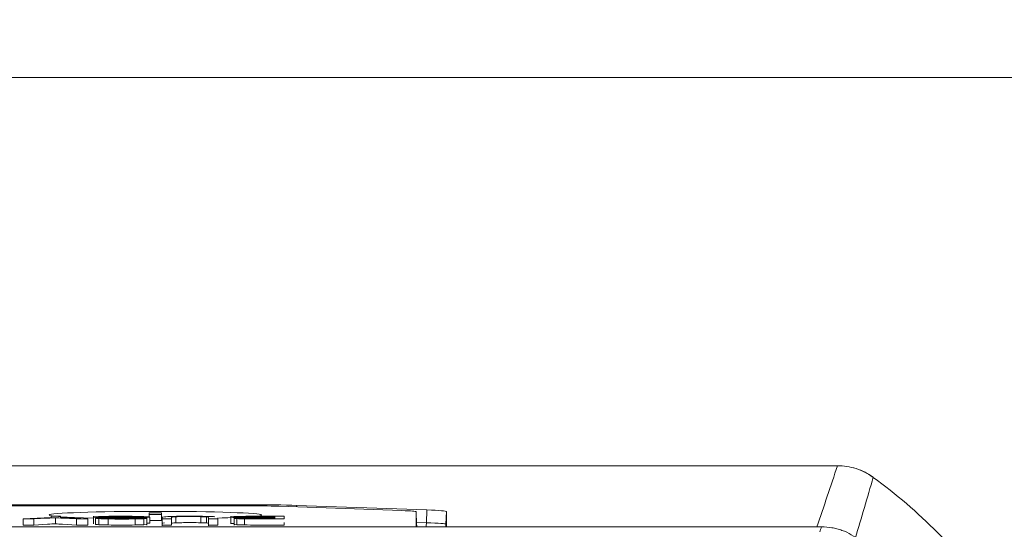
# Model space of a CAD drawing. Header units: millimetres. Extents: x 4 to 836, y 3 to 589.
# Tile 92 of 94: x 700.29 to 716.53, y 367.02 to 375.43. Entities that reach past the tile are written whole.
import ezdxf

# ---------------------------------------------------------------- set-up
doc = ezdxf.new("R2010")
doc.units = ezdxf.units.MM
doc.layers.add('1', color=7, linetype='Continuous', true_color=0xffffff)
doc.styles.add('ideas_simplex', font='simplex.shx')
doc.dimstyles.get("Standard").update_dxf_attribs({"dimtxt": 0.18, "dimasz": 0.18, "dimexe": 0.18, "dimexo": 0.0625, "dimgap": 0.09, "dimtad": 0, "dimtih": 1, "dimtoh": 1, "dimdec": 4, "dimzin": 0, "dimdsep": 46, "dimtxsty": 'Standard', "dimcen": 0.09, "dimadec": 0, "dimazin": 0, "dimtfac": 1, "dimtdec": 4, "dimtofl": 0, "dimtmove": 0, "dimatfit": 3, "dimfxl": 1, "dimtolj": 1, "dimtzin": 0, "dimarcsym": 0})

# ---------------------------------------------------------------- blocks, each defined once
blk = doc.blocks.new('_U3')
at = {"layer": '1', "color": 87, "lineweight": 25}
for p, q in [((739.083796, 360.312573), (733.458796, 360.312573)), ((733.458796, 360.312573), (733.458796, 358.812573)), ((739.083796, 358.812573), (739.083796, 360.312573)), ((733.458796, 347.607573), (733.458796, 346.107573)), ((739.083796, 346.107573), (739.083796, 347.607573)), ((733.458796, 346.107573), (739.083796, 346.107573))]:
    blk.add_line(p, q, dxfattribs=at)
at = {"layer": '1', "color": 27, "lineweight": 13}
blk.add_line((740.583796, 326.235465), (740.583796, 360.312573), dxfattribs=at)
at = {"layer": '1', "color": 152, "lineweight": 13}
for p, q in [((700.866251, 343.913135), (742.583796, 343.913135)), ((700.866251, 326.235465), (742.583796, 326.235465))]:
    blk.add_line(p, q, dxfattribs=at)
at = {"layer": '1', "color": 27, "lineweight": 18}
for points in [[(740.583796, 343.913135), (741.112777, 340.913137), (740.054815, 340.913133)], [(740.583796, 326.235465), (740.054815, 329.235463), (741.112777, 329.235467)]]:
    blk.add_solid(points, dxfattribs=at)
at = {"layer": '1', "color": 87, "linetype": 'Continuous', "lineweight": 25, "char_height": 3, "attachment_point": 7, "rotation": 90, "line_spacing_factor": 1.204819, "style": 'ideas_simplex'}
for s, insert in [('\\W1.2097;17,7', (731.617796, 347.555073)), ('\\W1.2097;.696', (738.930296, 347.555073))]:
    blk.add_mtext(s, dxfattribs=dict(at, insert=insert))
blk = doc.blocks.new('_U12')
at = {"layer": '1', "color": 87, "lineweight": 25}
for p, q in [((703.346536, 395.27795), (701.846536, 395.27795)), ((701.846536, 395.27795), (701.846536, 389.65295)), ((716.051536, 395.27795), (714.551536, 395.27795)), ((716.051536, 389.65295), (716.051536, 395.27795)), ((701.846536, 389.65295), (703.346536, 389.65295)), ((714.551536, 389.65295), (716.051536, 389.65295))]:
    blk.add_line(p, q, dxfattribs=at)
at = {"layer": '1', "color": 152, "lineweight": 13}
for p, q in [((680.688581, 346.413135), (680.688581, 390.15295)), ((698.366251, 346.413135), (698.366251, 390.15295))]:
    blk.add_line(p, q, dxfattribs=at)
at = {"layer": '1', "color": 27, "lineweight": 13}
blk.add_line((680.688581, 388.15295), (716.051536, 388.15295), dxfattribs=at)
at = {"layer": '1', "color": 27, "lineweight": 18}
for points in [[(680.688581, 388.15295), (683.688579, 388.681931), (683.688583, 387.623969)], [(698.366251, 388.15295), (695.366253, 387.623969), (695.366249, 388.681931)]]:
    blk.add_solid(points, dxfattribs=at)
at = {"layer": '1', "color": 87, "linetype": 'Continuous', "lineweight": 25, "char_height": 3, "attachment_point": 7, "line_spacing_factor": 1.204819, "style": 'ideas_simplex'}
for s, insert in [('\\W1.2097;17,7', (703.318036, 397.41295)), ('\\W1.2097;.696', (703.318036, 390.10045))]:
    blk.add_mtext(s, dxfattribs=dict(at, insert=insert))
blk = doc.blocks.new('_U15')
at = {"layer": '1', "color": 27, "lineweight": 13}
for p, q in [((673.000814, 392.06602), (671.000814, 392.06602)), ((702.863732, 335.375269), (673.000814, 392.06602))]:
    blk.add_line(p, q, dxfattribs=at)
at = {"layer": '1', "color": 27, "lineweight": 18}
for points in [[(697.364221, 345.815354), (695.498024, 348.223074), (696.434057, 348.716151)], [(699.36828, 342.010916), (701.234478, 339.603196), (700.298445, 339.110118)]]:
    blk.add_solid(points, dxfattribs=at)
at = {"layer": '1', "color": 87, "linetype": 'Continuous', "lineweight": 25, "char_height": 3, "attachment_point": 7, "line_spacing_factor": 1.204819, "style": 'ideas_simplex'}
for s, insert in [('\\W0.5945;4 N°5 {\\Fgdt;x}6', (645.869814, 389.70102)), ('\\W0.9188;M', (642.299814, 389.70102))]:
    blk.add_mtext(s, dxfattribs=dict(at, insert=insert))

msp = doc.modelspace()

# ---------------------------------------------------------------- linework, layer by layer
at = {"layer": '1', "color": 251, "linetype": 'Continuous', "lineweight": 18}
msp.add_line((723.084, 374.474), (655.971, 374.474), dxfattribs=at)
at = {"layer": '1', "color": 252, "linetype": 'Continuous', "lineweight": 18}
for p, q in [((665.278, 368.074), (713.777, 368.074)), ((674.975, 367.43), (704.08, 367.43)), ((703.996, 367.413), (675.059, 367.413)), ((706.593, 367.334), (704.562, 367.405)), ((704.856, 367.419), (707.005, 367.344)), ((706.835, 367.107), (706.827, 367.314)), ((706.827, 367.065), (706.827, 367.314)), ((707.327, 367.317), (707.327, 367.065))]:
    msp.add_line(p, q, dxfattribs=at)
at = {"layer": '1', "color": 252, "linetype": 'Continuous', "lineweight": 13}
for p, q in [((704.08, 367.413), (704.08, 367.43)), ((704.856, 367.419), (704.856, 367.394)), ((706.998, 367.132), (707.005, 367.344)), ((707.327, 367.317), (707.32, 367.11)), ((706.834, 367.138), (706.998, 367.132)), ((706.835, 367.065), (706.835, 367.107)), ((707.32, 367.11), (707.32, 367.065))]:
    msp.add_line(p, q, dxfattribs=at)
at = {"layer": '1', "color": 7, "linetype": 'Continuous', "lineweight": 18}
for p, q in [((700.345, 367.195), (700.345, 367.095)), ((700.879, 367.216), (700.879, 367.116)), ((701.415, 367.195), (701.415, 367.095)), ((701.505, 367.239), (701.505, 367.114)), ((701.54, 367.208), (701.54, 367.108)), ((701.597, 367.201), (701.597, 367.101)), ((701.749, 367.196), (701.749, 367.096)), ((701.787, 367.234), (701.787, 367.221)), ((702.193, 367.196), (702.193, 367.096)), ((702.24, 367.23), (702.24, 367.216)), ((702.389, 367.094), (702.389, 367.219)), ((702.427, 367.299), (702.427, 367.271)), ((702.627, 367.299), (702.427, 367.299)), ((702.427, 367.271), (702.427, 367.227)), ((702.427, 367.271), (702.627, 367.271)), ((702.434, 367.225), (702.434, 367.125)), ((702.434, 367.171), (702.627, 367.171)), ((702.627, 367.271), (702.627, 367.299)), ((702.627, 367.271), (702.627, 367.171)), ((702.638, 367.082), (702.638, 367.208)), ((703.276, 367.233), (703.276, 367.133)), ((703.402, 367.083), (703.402, 367.208)), ((703.556, 367.092), (703.556, 367.216)), ((703.771, 367.239), (703.771, 367.114)), ((703.827, 367.219), (703.827, 367.094)), ((703.954, 367.23), (703.954, 367.223)), ((704, 367.196), (704, 367.096)), ((704.013, 367.233), (704.013, 367.22)), ((704.102, 367.234), (704.102, 367.219))]:
    msp.add_line(p, q, dxfattribs=at)
at = {"layer": '1', "color": 7, "linetype": 'Continuous', "lineweight": 13}
for p, q in [((700.525, 367.195), (700.525, 367.095)), ((701.227, 367.195), (701.227, 367.095)), ((701.553, 367.22), (701.553, 367.208)), ((702.339, 367.2), (702.339, 367.1)), ((702.865, 367.232), (702.865, 367.132)), ((703.373, 367.229), (703.373, 367.129)), ((703.873, 367.201), (703.873, 367.101)), ((704.098, 367.213), (704.098, 367.201))]:
    msp.add_line(p, q, dxfattribs=at)
at = {"layer": '1', "color": 27, "linetype": 'Continuous', "lineweight": 18}
msp.add_line((713.514, 367.065), (665.54, 367.065), dxfattribs=at)
at = {"layer": '1', "color": 9, "linetype": 'Continuous', "lineweight": 18}
msp.add_arc((713.776, 367.074), 1, 53.8479, 74.7178, dxfattribs=at)
at = {"layer": '1', "color": 252, "linetype": 'Continuous', "lineweight": 18}
msp.add_arc((709.027, 360.574), 9.05, 36.1507, 53.8493, dxfattribs=at)
for centre, major_axis, ratio, start_param, end_param in [((702.527, 367.26), (-1.75, 0), 0.034899, 3.141593, 6.283185), ((703.996, 367.385), (-0.8, 0), 0.034896, 3.926938, 4.712389), ((704.079, 367.392), (-1.1, 0), 0.034981, 3.927651, 4.711379), ((706.027, 367.314), (-0.8, 0), 0.034886, 3.141594, 3.927149), ((706.227, 367.317), (-1.101, 0), 0.034921, 3.141591, 3.926431), ((702.527, 367.26), (-1.75, 0), 0.034899, 0, 0.946699), ((702.527, 367.26), (-1.75, 0), 0.034899, 2.213252, 2.360907), ((702.527, 367.26), (-1.75, 0), 0.034899, 2.779131, 3.141593)]:
    msp.add_ellipse(centre, major_axis=major_axis, ratio=ratio, start_param=start_param, end_param=end_param, dxfattribs=at)
at = {"layer": '1', "color": 252, "linetype": 'Continuous', "lineweight": 13}
for centre, major_axis, ratio, start_param, end_param in [((707.035, 367.114), (0.2, 0), 0.999391, 3.176521, 3.390078), ((706.857, 367.139), (-0.007, -0.2), 0.706676, 1.21608, 1.560537), ((706.22, 367.117), (-1.1, 0.007), 0.02595, 3.14207, 3.92691), ((707.12, 367.117), (-0.2, 0), 0.999391, 2.87926, 3.106665)]:
    msp.add_ellipse(centre, major_axis=major_axis, ratio=ratio, start_param=start_param, end_param=end_param, dxfattribs=at)
for points in [[(713.435, 367.065), (713.553, 367.402), (713.667, 367.738), (713.777, 368.074)], [(714.366, 367.882), (714.271, 367.55), (714.173, 367.217), (714.072, 366.882)]]:
    msp.add_open_spline(points, degree=3, dxfattribs=at)
at = {"layer": '1', "color": 252, "linetype": 'Continuous', "lineweight": 18}
msp.add_open_spline([(713.777, 368.074), (713.83, 368.074), (713.934, 368.066), (714.036, 368.041), (714.137, 368.009), (714.234, 367.968), (714.323, 367.913), (714.366, 367.882)], degree=3, knots=[0, 0, 0, 0, 0.25, 0.5, 0.5, 0.75, 1, 1, 1, 1], dxfattribs=at)
at = {"layer": '1', "color": 7, "linetype": 'Continuous', "lineweight": 18}
for points, degree in [([(700.345, 367.195), (700.345, 367.195), (700.811, 367.221), (700.811, 367.221)], 3), ([(700.525, 367.195), (700.525, 367.195), (700.345, 367.195), (700.345, 367.195)], 3), ([(700.965, 367.239), (700.965, 367.239), (700.965, 367.221), (700.965, 367.221)], 3), ([(700.965, 367.221), (700.965, 367.221), (701.415, 367.195), (701.415, 367.195)], 3), ([(701.415, 367.195), (701.415, 367.195), (701.227, 367.195), (701.227, 367.195)], 3), ([(701.54, 367.208), (701.54, 367.208), (701.688, 367.208), (701.688, 367.208)], 3), ([(701.597, 367.201), (701.562, 367.203), (701.542, 367.205), (701.54, 367.208)], 3), ([(701.704, 367.216), (701.636, 367.217), (701.586, 367.219), (701.553, 367.22)], 3), ([(701.558, 367.233), (701.594, 367.235), (701.645, 367.237), (701.711, 367.238)], 3), ([(701.749, 367.196), (701.683, 367.197), (701.633, 367.198), (701.597, 367.201)], 3), ([(701.686, 367.224), (701.707, 367.223), (701.742, 367.222), (701.79, 367.221)], 3), ([(701.787, 367.234), (701.742, 367.233), (701.709, 367.232), (701.687, 367.231)], 3), ([(701.688, 367.208), (701.696, 367.205), (701.723, 367.203), (701.769, 367.202)], 3), ([(701.962, 367.213), (701.837, 367.214), (701.75, 367.215), (701.704, 367.216)], 3), ([(701.79, 367.221), (701.822, 367.221), (701.891, 367.22), (701.998, 367.219)], 3), ([(702.195, 367.21), (702.165, 367.211), (702.088, 367.212), (701.962, 367.213)], 3), ([(701.998, 367.219), (702.105, 367.218), (702.181, 367.217), (702.224, 367.216)], 3), ([(702.339, 367.2), (702.306, 367.198), (702.257, 367.197), (702.193, 367.196)], 3), ([(702.202, 367.238), (702.273, 367.237), (702.329, 367.235), (702.37, 367.233)], 3), ([(702.224, 367.216), (702.279, 367.215), (702.321, 367.214), (702.348, 367.212)], 3), ([(702.288, 367.225), (702.281, 367.227), (702.265, 367.229), (702.24, 367.23)], 3), ([(702.434, 367.225), (702.434, 367.225), (702.288, 367.225), (702.288, 367.225)], 3), ([(702.37, 367.233), (702.41, 367.231), (702.432, 367.228), (702.434, 367.225)], 3), ([(702.822, 367.238), (702.753, 367.236), (702.705, 367.234), (702.678, 367.231)], 3), ([(702.793, 367.195), (702.793, 367.095)], 1), ([(703.276, 367.233), (703.322, 367.232), (703.354, 367.231), (703.373, 367.229)], 3), ([(703.511, 367.232), (703.482, 367.234), (703.432, 367.236), (703.362, 367.238)], 3), ([(703.402, 367.221), (703.402, 367.221), (703.402, 367.21), (703.402, 367.203)], 3), ([(703.99, 367.216), (703.92, 367.217), (703.866, 367.218), (703.828, 367.22)], 3), ([(703.868, 367.212), (703.895, 367.213), (703.936, 367.215), (703.99, 367.216)], 3), ([(704, 367.196), (703.946, 367.197), (703.904, 367.199), (703.873, 367.201)], 3), ([(703.891, 367.236), (703.925, 367.237), (703.968, 367.238), (704.019, 367.239)], 3), ([(704.013, 367.233), (703.989, 367.232), (703.969, 367.231), (703.954, 367.23)], 3), ([(703.964, 367.222), (703.986, 367.221), (704.017, 367.22), (704.057, 367.22)], 3), ([(704.007, 367.203), (704.026, 367.202), (704.052, 367.201), (704.087, 367.201)], 3), ([(704.098, 367.213), (704.059, 367.213), (704.029, 367.212), (704.009, 367.211)], 3), ([(704.102, 367.234), (704.066, 367.234), (704.037, 367.233), (704.013, 367.233)], 3), ([(700.525, 367.095), (700.525, 367.095), (700.345, 367.095), (700.345, 367.095)], 3), ([(701.415, 367.095), (701.415, 367.095), (701.227, 367.095), (701.227, 367.095)], 3), ([(701.597, 367.101), (701.562, 367.103), (701.542, 367.105), (701.54, 367.108)], 3), ([(701.749, 367.096), (701.683, 367.097), (701.633, 367.099), (701.597, 367.101)], 3), ([(702.339, 367.1), (702.306, 367.098), (702.257, 367.097), (702.193, 367.096)], 3), ([(702.389, 367.106), (702.389, 367.104), (702.372, 367.102), (702.339, 367.1)], 3), ([(702.434, 367.125), (702.434, 367.125), (702.414, 367.125), (702.389, 367.125)], 3), ([(702.793, 367.121), (702.793, 367.126), (702.817, 367.13), (702.865, 367.132)], 3), ([(703.276, 367.133), (703.322, 367.132), (703.354, 367.131), (703.373, 367.129)], 3), ([(703.828, 367.12), (703.79, 367.122), (703.771, 367.124), (703.771, 367.126)], 3), ([(704, 367.096), (703.946, 367.097), (703.904, 367.099), (703.873, 367.101)], 3)]:
    msp.add_open_spline(points, degree=degree, dxfattribs=at)
at = {"layer": '1', "color": 7, "linetype": 'Continuous', "lineweight": 13}
for points, knots in [([(700.879, 367.216), (700.843, 367.214), (700.801, 367.211), (700.751, 367.208), (700.751, 367.208), (700.525, 367.195), (700.525, 367.195)], [0, 0, 0, 0, 0.5, 0.5, 0.5, 1, 1, 1, 1]), ([(702.638, 367.195), (702.638, 367.195), (702.638, 367.195), (702.638, 367.195), (702.638, 367.195), (702.793, 367.195), (702.793, 367.195)], [0, 0, 0, 0, 0.000031, 0.000031, 0.000031, 1, 1, 1, 1]), ([(703.373, 367.229), (703.392, 367.227), (703.402, 367.224), (703.402, 367.221), (703.402, 367.221), (703.402, 367.221)], [0, 0, 0, 0, 0.999922, 0.999922, 1, 1, 1, 1]), ([(703.402, 367.195), (703.402, 367.195), (703.556, 367.195), (703.556, 367.195), (703.556, 367.195), (703.556, 367.199), (703.556, 367.204)], [0, 0, 0, 0, 0.714485, 0.714485, 0.714485, 1, 1, 1, 1])]:
    msp.add_open_spline(points, degree=3, knots=knots, dxfattribs=at)
at = {"layer": '1', "color": 7, "linetype": 'Continuous', "lineweight": 18}
for points, knots in [([(700.811, 367.233), (700.811, 367.236), (700.811, 367.239), (700.811, 367.239), (700.811, 367.239), (700.965, 367.239), (700.965, 367.239)], [0, 0, 0, 0, 0.280556, 0.280556, 0.280556, 1, 1, 1, 1]), ([(701.227, 367.195), (701.227, 367.195), (700.997, 367.208), (700.997, 367.208), (700.955, 367.211), (700.915, 367.213), (700.879, 367.216)], [0, 0, 0, 0, 0.5, 0.5, 0.5, 1, 1, 1, 1]), ([(701.553, 367.22), (701.521, 367.222), (701.505, 367.224), (701.505, 367.229), (701.523, 367.231), (701.558, 367.233)], [0, 0, 0, 0, 0.5, 0.5, 1, 1, 1, 1]), ([(701.687, 367.231), (701.665, 367.23), (701.654, 367.229), (701.654, 367.226), (701.664, 367.225), (701.686, 367.224)], [0, 0, 0, 0, 0.5, 0.5, 1, 1, 1, 1]), ([(701.711, 367.238), (701.778, 367.239), (701.853, 367.24), (701.936, 367.24), (702.042, 367.24), (702.13, 367.239), (702.202, 367.238)], [0, 0, 0, 0, 0.5, 0.5, 0.5, 1, 1, 1, 1]), ([(702.193, 367.196), (702.128, 367.195), (702.057, 367.194), (701.978, 367.194), (701.892, 367.194), (701.816, 367.195), (701.749, 367.196)], [0, 0, 0, 0, 0.5, 0.5, 0.5, 1, 1, 1, 1]), ([(701.769, 367.202), (701.815, 367.2), (701.882, 367.199), (701.972, 367.199), (702.065, 367.199), (702.133, 367.2), (702.176, 367.201)], [0, 0, 0, 0, 0.5, 0.5, 0.5, 1, 1, 1, 1]), ([(702.24, 367.23), (702.214, 367.231), (702.175, 367.233), (702.069, 367.234), (702.01, 367.235), (701.943, 367.235), (701.884, 367.235), (701.833, 367.234), (701.787, 367.234)], [0, 0, 0, 0, 0.333333, 0.333333, 0.666667, 0.666667, 0.666667, 1, 1, 1, 1]), ([(702.176, 367.201), (702.219, 367.203), (702.24, 367.204), (702.24, 367.208), (702.225, 367.209), (702.195, 367.21)], [0, 0, 0, 0, 0.5, 0.5, 1, 1, 1, 1]), ([(702.348, 367.212), (702.375, 367.21), (702.389, 367.209), (702.389, 367.204), (702.372, 367.202), (702.339, 367.2)], [0, 0, 0, 0, 0.5, 0.5, 1, 1, 1, 1]), ([(702.678, 367.231), (702.651, 367.229), (702.638, 367.225), (702.638, 367.221), (702.638, 367.221), (702.638, 367.217), (702.638, 367.212)], [0, 0, 0, 0, 0.716533, 0.716533, 0.716533, 1, 1, 1, 1]), ([(702.793, 367.195), (702.793, 367.195), (702.793, 367.221), (702.793, 367.221), (702.793, 367.226), (702.817, 367.23), (702.865, 367.232)], [0, 0, 0, 0, 0.499922, 0.499922, 0.499922, 1, 1, 1, 1]), ([(703.362, 367.238), (703.293, 367.239), (703.203, 367.24), (703.094, 367.24), (702.982, 367.24), (702.891, 367.239), (702.822, 367.238)], [0, 0, 0, 0, 0.5, 0.5, 0.5, 1, 1, 1, 1]), ([(702.865, 367.232), (702.913, 367.234), (702.994, 367.235), (703.108, 367.235), (703.174, 367.235), (703.23, 367.234), (703.276, 367.233)], [0, 0, 0, 0, 0.5, 0.5, 0.5, 1, 1, 1, 1]), ([(703.828, 367.22), (703.79, 367.222), (703.771, 367.224), (703.771, 367.229), (703.782, 367.23), (703.829, 367.234), (703.857, 367.235), (703.891, 367.236)], [0, 0, 0, 0, 0.333333, 0.333333, 0.666667, 0.666667, 1, 1, 1, 1]), ([(703.873, 367.201), (703.843, 367.202), (703.827, 367.204), (703.827, 367.208), (703.841, 367.21), (703.868, 367.212)], [0, 0, 0, 0, 0.5, 0.5, 1, 1, 1, 1]), ([(703.954, 367.23), (703.939, 367.229), (703.931, 367.228), (703.931, 367.225), (703.942, 367.223), (703.964, 367.222)], [0, 0, 0, 0, 0.5, 0.5, 1, 1, 1, 1]), ([(704.009, 367.211), (703.989, 367.21), (703.979, 367.209), (703.979, 367.206), (703.989, 367.204), (704.007, 367.203)], [0, 0, 0, 0, 0.5, 0.5, 1, 1, 1, 1]), ([(704.652, 367.239), (704.652, 367.239), (704.652, 367.195), (704.652, 367.195), (704.652, 367.195), (704.214, 367.195), (704.214, 367.195), (704.125, 367.195), (704.054, 367.196), (704, 367.196)], [0, 0, 0, 0, 0.333333, 0.333333, 0.333333, 0.666667, 0.666667, 0.666667, 1, 1, 1, 1]), ([(704.019, 367.239), (704.07, 367.239), (704.133, 367.239), (704.207, 367.239), (704.207, 367.239), (704.652, 367.239), (704.652, 367.239)], [0, 0, 0, 0, 0.5, 0.5, 0.5, 1, 1, 1, 1]), ([(704.057, 367.22), (704.096, 367.219), (704.153, 367.219), (704.228, 367.219), (704.228, 367.219), (704.497, 367.219), (704.497, 367.219), (704.497, 367.219), (704.497, 367.234), (704.497, 367.234)], [0, 0, 0, 0, 0.333391, 0.333391, 0.333391, 0.666783, 0.666783, 0.666783, 1, 1, 1, 1]), ([(704.087, 367.201), (704.121, 367.2), (704.18, 367.2), (704.264, 367.2), (704.264, 367.2), (704.497, 367.2), (704.497, 367.2), (704.497, 367.2), (704.497, 367.2), (704.497, 367.2)], [0, 0, 0, 0, 0.484943, 0.484943, 0.484943, 0.969885, 0.969885, 0.969885, 1, 1, 1, 1]), ([(704.497, 367.214), (704.497, 367.214), (704.245, 367.214), (704.245, 367.214), (704.177, 367.214), (704.128, 367.213), (704.098, 367.213)], [0, 0, 0, 0, 0.5, 0.5, 0.5, 1, 1, 1, 1]), ([(704.497, 367.234), (704.497, 367.234), (704.207, 367.234), (704.207, 367.234), (704.157, 367.234), (704.122, 367.234), (704.102, 367.234)], [0, 0, 0, 0, 0.5, 0.5, 0.5, 1, 1, 1, 1]), ([(700.879, 367.116), (700.843, 367.114), (700.801, 367.111), (700.751, 367.108), (700.751, 367.108), (700.525, 367.095), (700.525, 367.095)], [0, 0, 0, 0, 0.5, 0.5, 0.5, 1, 1, 1, 1]), ([(701.227, 367.095), (701.227, 367.095), (700.997, 367.108), (700.997, 367.108), (700.955, 367.111), (700.915, 367.113), (700.879, 367.116)], [0, 0, 0, 0, 0.5, 0.5, 0.5, 1, 1, 1, 1]), ([(702.193, 367.096), (702.128, 367.095), (702.057, 367.094), (701.978, 367.094), (701.892, 367.094), (701.816, 367.095), (701.749, 367.096)], [0, 0, 0, 0, 0.5, 0.5, 0.5, 1, 1, 1, 1]), ([(702.678, 367.131), (702.651, 367.129), (702.638, 367.125), (702.638, 367.121), (702.638, 367.121), (702.638, 367.095), (702.638, 367.095), (702.638, 367.095), (702.793, 367.095), (702.793, 367.095)], [0, 0, 0, 0, 0.333333, 0.333333, 0.333333, 0.666667, 0.666667, 0.666667, 1, 1, 1, 1]), ([(702.865, 367.132), (702.913, 367.134), (702.994, 367.135), (703.108, 367.135), (703.174, 367.135), (703.23, 367.134), (703.276, 367.133)], [0, 0, 0, 0, 0.5, 0.5, 0.5, 1, 1, 1, 1]), ([(703.373, 367.129), (703.392, 367.127), (703.402, 367.124), (703.402, 367.121), (703.402, 367.121), (703.402, 367.095), (703.402, 367.095), (703.402, 367.095), (703.556, 367.095), (703.556, 367.095), (703.556, 367.095), (703.556, 367.099), (703.556, 367.104)], [0, 0, 0, 0, 0.294217, 0.294217, 0.294217, 0.588433, 0.588433, 0.588433, 0.88265, 0.88265, 0.88265, 1, 1, 1, 1]), ([(703.873, 367.101), (703.843, 367.102), (703.827, 367.104), (703.827, 367.106), (703.827, 367.106), (703.827, 367.106)], [0, 0, 0, 0, 0.992494, 0.992494, 1, 1, 1, 1]), ([(704.652, 367.139), (704.652, 367.139), (704.652, 367.095), (704.652, 367.095), (704.652, 367.095), (704.214, 367.095), (704.214, 367.095), (704.125, 367.095), (704.054, 367.096), (704, 367.096)], [0, 0, 0, 0, 0.333333, 0.333333, 0.333333, 0.666667, 0.666667, 0.666667, 1, 1, 1, 1])]:
    msp.add_open_spline(points, degree=3, knots=knots, dxfattribs=at)
at = {"layer": '1', "color": 7, "linetype": 'Continuous', "lineweight": 13}
for points in [[(700.811, 367.221), (700.811, 367.221), (700.811, 367.227), (700.811, 367.233)], [(704.497, 367.2), (704.497, 367.202), (704.497, 367.214), (704.497, 367.214)]]:
    msp.add_open_spline(points, degree=3, dxfattribs=at)
at = {"layer": '1', "color": 27, "linetype": 'Continuous', "lineweight": 13}
msp.add_open_spline([(713.485, 366.984), (713.49, 366.996), (713.494, 367.008), (713.504, 367.035), (713.509, 367.05), (713.514, 367.065)], degree=3, knots=[0, 0, 0, 0, 0.439135, 0.439135, 1, 1, 1, 1], dxfattribs=at)
at = {"layer": '1', "color": 27, "linetype": 'Continuous', "lineweight": 18}
msp.add_open_spline([(713.514, 367.065), (713.572, 367.065), (713.629, 367.06), (713.713, 367.046), (713.74, 367.04), (713.796, 367.025), (713.823, 367.017), (713.904, 366.988), (714.008, 366.94), (714.102, 366.876), (714.147, 366.84)], degree=3, knots=[0, 0, 0, 0, 0.25, 0.25, 0.375, 0.375, 0.5, 0.5, 0.75, 1, 1, 1, 1], dxfattribs=at)

# ---------------------------------------------------------------- dimensions: what is measured, and where the dimension line sits
at = {"layer": '1', "color": 87, "linetype": 'Continuous', "lineweight": 25}
dim = msp.add_diameter_dim_2p(p1=(699.368, 342.011), p2=(697.364, 345.815), text='\\C87;M\\C87;4 N', dimstyle='Standard', override={"dimtxt": 3, "dimasz": 3, "dimexe": 2, "dimexo": 2.5, "dimgap": 1.5, "dimtih": 1, "dimtoh": 1, "dimdec": 0, "dimlfac": 1, "dimzin": 8, "dimdsep": 44, "dimlunit": 2, "dimpost": '', "dimtxsty": 'ideas_simplex', "dimsah": 1, "dimse1": 0, "dimse2": 0, "dimsd1": 0, "dimsd2": 0, "dimclrd": 27, "dimclre": 152, "dimclrt": 87, "dimtol": 0, "dimtm": -0.1, "dimtfac": 0.5, "dimtdec": 2, "dimtofl": 1, "dimtmove": 0, "dimatfit": 2, "dimtzin": 8, "dimlwd": 13, "dimlwe": 13}, dxfattribs=at)
dim.commit()
dim.dimension.update_dxf_attribs({"geometry": '_U15', "text_midpoint": (655.821, 392.066), "dimtype": 163})
dim = msp.add_linear_dim(base=(680.689, 388.153), p1=(698.366, 343.913), p2=(680.689, 343.913), text='<>\\P[\\C87;{\\H1.00x;\\Fsimplex.shx;.696\\Fsimplex.shx;}\\C87; ]', dimstyle='Standard', override={"dimtxt": 3, "dimasz": 3, "dimexe": 2, "dimexo": 2.5, "dimgap": 1.5, "dimtad": 1, "dimtih": 1, "dimtoh": 0, "dimdec": 1, "dimlfac": 1, "dimzin": 8, "dimdsep": 44, "dimlunit": 2, "dimtxsty": 'ideas_simplex', "dimsah": 1, "dimse1": 0, "dimse2": 0, "dimsd1": 0, "dimsd2": 0, "dimclrd": 27, "dimclre": 152, "dimclrt": 87, "dimtol": 0, "dimtm": -0.1, "dimtfac": 0.5, "dimtdec": 2, "dimtofl": 1, "dimtmove": 0, "dimtzin": 8, "dimlwd": 13, "dimlwe": 13}, dxfattribs=at)
dim.commit()
dim.dimension.update_dxf_attribs({"geometry": '_U12', "text_midpoint": (722.938, 388.153), "dimtype": 160})
dim = msp.add_linear_dim(base=(740.584, 326.235), p1=(698.366, 343.913), p2=(698.366, 326.235), angle=90, text='<>\\P[\\C87;{\\H1.00x;\\Fsimplex.shx;.696\\Fsimplex.shx;}\\C87; ]', dimstyle='Standard', override={"dimtxt": 3, "dimasz": 3, "dimexe": 2, "dimexo": 2.5, "dimgap": 1.5, "dimtad": 1, "dimtih": 0, "dimtoh": 0, "dimdec": 1, "dimlfac": 1, "dimzin": 8, "dimdsep": 44, "dimlunit": 2, "dimtxsty": 'ideas_simplex', "dimsah": 1, "dimse1": 0, "dimse2": 0, "dimsd1": 0, "dimsd2": 0, "dimclrd": 27, "dimclre": 152, "dimclrt": 87, "dimtol": 0, "dimtm": -0.1, "dimtfac": 0.5, "dimtdec": 2, "dimtofl": 1, "dimtmove": 0, "dimtzin": 8, "dimlwd": 13, "dimlwe": 13}, dxfattribs=at)
dim.commit()
dim.dimension.update_dxf_attribs({"geometry": '_U3', "text_midpoint": (740.584, 368.485), "dimtype": 160})

doc.saveas('drawing.dxf')
